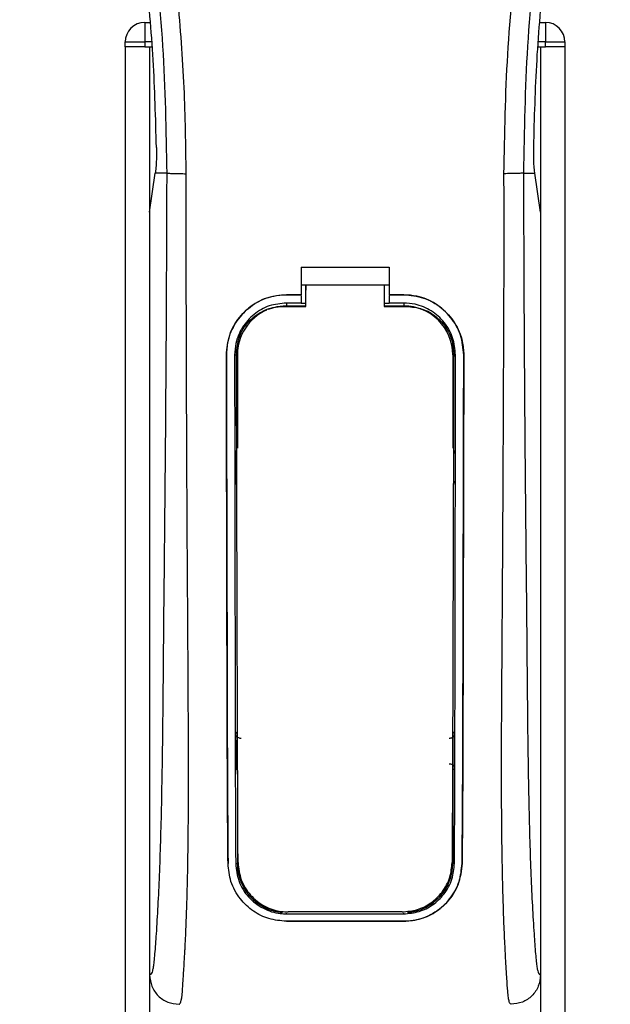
# Model space of a CAD drawing. Header units: millimetres. Extents: x 0 to 420, y 0 to 297.
# Tile 28 of 44: x 185.15 to 190.09, y 218.56 to 226.78. Entities that reach past the tile are written whole.
import ezdxf

# ---------------------------------------------------------------- set-up
doc = ezdxf.new("R2010")
doc.units = ezdxf.units.MM

msp = doc.modelspace()

# ---------------------------------------------------------------- linework, layer by layer
at = {"color": 7, "linetype": 'Continuous', "lineweight": 25}
for p, q in [((186.19596, 226.75448), (186.23933, 226.75448)), ((186.19596, 226.75448), (186.19596, 226.59115)), ((189.50071, 226.75448), (189.54408, 226.75448)), ((189.54408, 226.75448), (189.54408, 226.59115)), ((186.03264, 226.59115), (186.19596, 226.59115)), ((186.03264, 226.55032), (186.03264, 226.59115)), ((186.19596, 226.59115), (186.19596, 226.55032)), ((186.25332, 226.59115), (186.19596, 226.59115)), ((189.54408, 226.59115), (189.48673, 226.59115)), ((189.54408, 226.59115), (189.70741, 226.59115)), ((189.54408, 226.55032), (189.54408, 226.59115)), ((189.70741, 226.59115), (189.70741, 226.55032)), ((186.03264, 226.55032), (186.03264, 211.03462)), ((186.19596, 226.55032), (186.03264, 226.55032)), ((186.19596, 226.55032), (186.25681, 226.55032)), ((186.23679, 226.55032), (186.23679, 211.03462)), ((186.23679, 226.55032), (186.25681, 226.55032)), ((189.48323, 226.55032), (189.50325, 226.55032)), ((189.48323, 226.55032), (189.54408, 226.55032)), ((189.50325, 226.55032), (189.50325, 211.03462)), ((189.70741, 226.55032), (189.54408, 226.55032)), ((189.70741, 226.55032), (189.70741, 211.03462)), ((186.23679, 225.17024), (186.28431, 225.49689)), ((186.28431, 225.49689), (186.28488, 225.50084)), ((186.37952, 225.49689), (186.28431, 225.49689)), ((189.36053, 225.49689), (189.45574, 225.49689)), ((189.45574, 225.49689), (189.45516, 225.50084)), ((189.50325, 225.17024), (189.45574, 225.49689)), ((186.23679, 225.17024), (186.23679, 218.80064)), ((189.50325, 225.17024), (189.50325, 218.80064)), ((187.50254, 224.71007), (188.2375, 224.71007)), ((187.50254, 224.71007), (187.50254, 224.48064)), ((188.2375, 224.71007), (188.2375, 224.48064)), ((187.50254, 224.5623), (187.54341, 224.5623)), ((187.54341, 224.56296), (188.1967, 224.56295)), ((187.54341, 224.56296), (187.54341, 224.52012)), ((188.1967, 224.5623), (188.2375, 224.5623)), ((187.38005, 224.48064), (187.50254, 224.48064)), ((187.38005, 224.48028), (187.38005, 224.48064)), ((187.50254, 224.48028), (187.38005, 224.48028)), ((187.50254, 224.47403), (187.50254, 224.41159)), ((188.2375, 224.48064), (188.35999, 224.48064)), ((188.35999, 224.48028), (188.2375, 224.48028)), ((188.2375, 224.47403), (188.2375, 224.41159)), ((188.35999, 224.48028), (188.35999, 224.48064)), ((187.50254, 224.41159), (187.38005, 224.41159)), ((187.38005, 224.41159), (187.38005, 224.38772)), ((187.38005, 224.38772), (187.5434, 224.38772)), ((187.5434, 224.40809), (187.50254, 224.40809)), ((188.2375, 224.40809), (188.1967, 224.40809)), ((188.1967, 224.38772), (188.35999, 224.38772)), ((188.35999, 224.41159), (188.2375, 224.41159)), ((188.35999, 224.41159), (188.35999, 224.38772)), ((186.87842, 223.97791), (186.87807, 223.97791)), ((186.94687, 223.97798), (186.97032, 223.97798)), ((186.97032, 223.97798), (186.97032, 223.20076)), ((188.76972, 223.97798), (188.76972, 223.20076)), ((188.79317, 223.97798), (188.76972, 223.97798)), ((188.86162, 223.97791), (188.86198, 223.97791)), ((186.97032, 220.5088), (186.97032, 219.73158)), ((188.76972, 220.5088), (188.76972, 219.73158)), ((186.89213, 219.73118), (186.89175, 219.73117)), ((186.95603, 219.73158), (186.97032, 219.73158)), ((188.78401, 219.73158), (188.76972, 219.73158)), ((188.84792, 219.73118), (188.8483, 219.73117)), ((187.38005, 219.31098), (187.38005, 219.31672)), ((187.38005, 219.31098), (188.35999, 219.31098)), ((188.35999, 219.31098), (188.35999, 219.31672)), ((187.38005, 219.24904), (188.35999, 219.24904)), ((187.38005, 219.24904), (187.38005, 219.24863)), ((188.35999, 219.24863), (187.38005, 219.24863)), ((188.35999, 219.24904), (188.35999, 219.24863))]:
    msp.add_line(p, q, dxfattribs=at)
at = {"color": 7, "linetype": 'Continuous', "lineweight": 25, "flags": 128}
for points in [[(187.38005, 224.38772), (187.30012, 224.37984), (187.22674, 224.35795)], [(187.35559, 224.38331), (187.38009, 224.38331), (187.5434, 224.38329)], [(188.1967, 224.38328), (188.35996, 224.38329), (188.38446, 224.38329)]]:
    msp.add_lwpolyline(points, dxfattribs=at)
at = {"color": 7, "linetype": 'Continuous', "lineweight": 25}
for centre, radius, start, end in [((186.19596, 226.59115), 0.16332, 90, 180), ((189.54408, 226.59115), 0.16332, 0, 90), ((188.35999, 223.97798), 0.40973, 0, 90), ((187.38005, 223.97798), 0.40973, 113.878461, 180), ((187.38005, 219.73158), 0.40973, 180, 265.510795), ((188.35999, 219.73158), 0.40973, 274.489205, 0)]:
    msp.add_arc(centre, radius, start, end, dxfattribs=at)
for points, knots in [([(185.677, 234.56807), (185.6526, 234.5325), (185.57871, 234.42481), (185.45694, 234.21898), (185.33003, 233.94261), (185.23259, 233.64085), (185.1654, 233.2886), (185.14244, 232.88784), (185.17155, 232.44828), (185.25132, 231.93904), (185.38684, 231.365), (185.60219, 230.59838), (185.84278, 229.69988), (186.07459, 228.66208), (186.24912, 227.61388), (186.36047, 226.55734), (186.37317, 225.8503), (186.37952, 225.49689)], [0, 0, 0, 0, 0.0171315, 0.0518789, 0.0867888, 0.1216172, 0.1567305, 0.2033881, 0.2503481, 0.2972709, 0.3674165, 0.4376773, 0.5502447, 0.6628473, 0.7753466, 0.8877074, 1, 1, 1, 1]), ([(186.54222, 225.49147), (186.53908, 225.73106), (186.53266, 226.22071), (186.47536, 226.965), (186.38524, 227.71598), (186.27373, 228.36827), (186.15921, 228.92371), (186.05754, 229.36712), (185.94639, 229.80764), (185.82375, 230.26295), (185.71822, 230.63761), (185.64038, 230.90889), (185.60105, 231.047), (185.56409, 231.17724), (185.53205, 231.29073), (185.50054, 231.40435), (185.47252, 231.51059), (185.44362, 231.6237), (185.41704, 231.73245), (185.39273, 231.83679), (185.3707, 231.93671), (185.3341, 232.11373), (185.29122, 232.36094), (185.25464, 232.68736), (185.24468, 233.006), (185.26451, 233.32333), (185.3197, 233.63352), (185.40889, 233.93385), (185.52972, 234.21489), (185.63574, 234.40518), (185.70938, 234.52425), (185.73585, 234.56495), (185.74865, 234.58463)], [0, 0, 0, 0, 0.0757702, 0.1548571, 0.2359051, 0.3148505, 0.3639911, 0.4151955, 0.4586591, 0.5076202, 0.5642678, 0.5817192, 0.5968623, 0.6096795, 0.624536, 0.6341631, 0.6469813, 0.6592987, 0.6711121, 0.6824202, 0.6932232, 0.7035232, 0.739704, 0.7727671, 0.8079075, 0.8413785, 0.8748477, 0.9102013, 0.9450667, 0.9801292, 0.9903909, 1, 1, 1, 1]), ([(189.19782, 225.49147), (189.20372, 225.82361), (189.21551, 226.48777), (189.31825, 227.4793), (189.46003, 228.35127), (189.61997, 229.10659), (189.7358, 229.58289), (189.81697, 229.89446), (189.85502, 230.0374), (189.89246, 230.1752), (189.9297, 230.31), (189.96875, 230.4496), (190.01116, 230.59972), (190.06277, 230.7802), (190.11764, 230.97176), (190.17436, 231.17172), (190.22925, 231.36522), (190.28571, 231.579), (190.34082, 231.80464), (190.40618, 232.10655), (190.46659, 232.46985), (190.49881, 232.90199), (190.48396, 233.23534), (190.44866, 233.47471), (190.41717, 233.62758), (190.37658, 233.7811), (190.32862, 233.92718), (190.27197, 234.07113), (190.20927, 234.20851), (190.14109, 234.34037), (190.06736, 234.46666), (190.01728, 234.54337), (189.99035, 234.58463)], [0, 0, 0, 0, 0.1050162, 0.2100001, 0.3148093, 0.3841756, 0.4540228, 0.4697491, 0.4859574, 0.5007826, 0.5148922, 0.5301685, 0.5466097, 0.5642069, 0.5895177, 0.6096146, 0.6299353, 0.6531323, 0.6795668, 0.7034488, 0.7509822, 0.7962784, 0.8412589, 0.8577085, 0.8747396, 0.8922462, 0.9101144, 0.9261934, 0.9450023, 0.962977, 0.9800887, 1, 1, 1, 1]), ([(190.06303, 234.56809), (190.08743, 234.53252), (190.16133, 234.42481), (190.28311, 234.21898), (190.41001, 233.94261), (190.50746, 233.64085), (190.57464, 233.2886), (190.59761, 232.88784), (190.56849, 232.44828), (190.48873, 231.93904), (190.35321, 231.365), (190.13786, 230.59838), (189.89726, 229.69988), (189.66545, 228.66208), (189.49092, 227.61388), (189.37957, 226.55734), (189.36687, 225.8503), (189.36053, 225.49689)], [0, 0, 0, 0, 0.0171351, 0.0518824, 0.0867922, 0.1216204, 0.1567336, 0.2033911, 0.2503509, 0.2972735, 0.3674188, 0.4376794, 0.5502464, 0.6628485, 0.7753474, 0.8877078, 1, 1, 1, 1]), ([(186.29378, 225.71078), (186.28707, 225.9543), (186.27363, 226.44189), (186.20844, 227.17273), (186.11349, 227.90281), (186.02398, 228.38651), (185.97918, 228.62858)], [0, 0, 0, 0, 0.2486567, 0.4978798, 0.7487052, 1, 1, 1, 1]), ([(189.44626, 225.71078), (189.45297, 225.9543), (189.46642, 226.44189), (189.5316, 227.17273), (189.62655, 227.90281), (189.71607, 228.38651), (189.76086, 228.62858)], [0, 0, 0, 0, 0.2486567, 0.4978798, 0.7487052, 1, 1, 1, 1]), ([(186.29378, 225.71078), (186.29388, 225.68345), (186.29407, 225.62879), (186.29083, 225.55273), (186.28691, 225.51851), (186.28488, 225.50084)], [0, 0, 0, 0, 0.32600015, 0.65198214, 1, 1, 1, 1]), ([(189.45516, 225.50084), (189.45325, 225.51733), (189.44942, 225.55031), (189.44601, 225.62549), (189.44617, 225.68189), (189.44626, 225.71078)], [0, 0, 0, 0, 0.3277767, 0.6555996, 1, 1, 1, 1]), ([(186.37952, 225.49689), (186.3784, 225.17196), (186.37625, 224.54254), (186.37059, 223.60031), (186.36262, 222.66904), (186.35445, 221.91742), (186.34953, 221.35197), (186.34614, 220.97295), (186.34151, 220.59842), (186.33528, 220.2432), (186.32732, 219.92166), (186.3174, 219.63564), (186.3055, 219.37631), (186.29235, 219.15836), (186.28117, 219.00487), (186.27287, 218.91405), (186.26685, 218.86496), (186.26038, 218.83306), (186.25039, 218.8037), (186.24235, 218.80189), (186.23679, 218.80064)], [0, 0, 0, 0, 0.1345803, 0.2606891, 0.3908258, 0.5218164, 0.5741497, 0.6260119, 0.6794971, 0.7306436, 0.7758676, 0.8176431, 0.8578189, 0.896894, 0.9271554, 0.9404322, 0.9512566, 0.9620129, 0.9737095, 1, 1, 1, 1]), ([(186.37952, 225.49689), (186.38325, 225.49624), (186.39097, 225.49489), (186.42941, 225.49313), (186.48233, 225.49185), (186.52273, 225.4916), (186.54222, 225.49147)], [0, 0, 0, 0, 0.2412013, 0.5, 0.7587987, 1, 1, 1, 1]), ([(186.48262, 218.55565), (186.48782, 218.55878), (186.49874, 218.56533), (186.50928, 218.63928), (186.5176, 218.75897), (186.52415, 218.87014), (186.52919, 218.9571), (186.53163, 218.99966), (186.53396, 219.04304), (186.53699, 219.10725), (186.54119, 219.20441), (186.54498, 219.30505), (186.5484, 219.4092), (186.55144, 219.51683), (186.55411, 219.62796), (186.55639, 219.74254), (186.55856, 219.87353), (186.56022, 220.0313), (186.56121, 220.22666), (186.56154, 220.45712), (186.56121, 220.72324), (186.5602, 221.02509), (186.55853, 221.36201), (186.55612, 221.73518), (186.55336, 222.12891), (186.55085, 222.53429), (186.54867, 222.94156), (186.54682, 223.35506), (186.54528, 223.76967), (186.54404, 224.17384), (186.54311, 224.55229), (186.54247, 224.87901), (186.54214, 225.14337), (186.54198, 225.33783), (186.54215, 225.44752), (186.54222, 225.49147)], [0, 0, 0, 0, 0.0298605, 0.062661, 0.0824207, 0.1065055, 0.1214363, 0.1269566, 0.1277359, 0.1429311, 0.1582172, 0.1736223, 0.1891751, 0.2049044, 0.2208385, 0.2370044, 0.2534273, 0.275546, 0.3020067, 0.3328988, 0.3683202, 0.4083393, 0.4529465, 0.5020123, 0.5563269, 0.6093284, 0.6630895, 0.718023, 0.7733257, 0.8273697, 0.8780517, 0.923096, 0.956626, 0.9826179, 1, 1, 1, 1]), ([(189.25743, 218.55565), (189.25188, 218.55899), (189.24344, 218.56406), (189.23484, 218.6093), (189.22833, 218.67046), (189.22158, 218.76774), (189.21427, 218.88996), (189.20649, 219.03244), (189.19861, 219.20381), (189.19141, 219.40919), (189.1857, 219.62864), (189.18014, 219.93718), (189.17816, 220.20152), (189.17763, 220.41076), (189.17753, 220.48179), (189.17751, 220.55432), (189.17757, 220.62835), (189.17772, 220.70388), (189.17796, 220.79439), (189.17864, 220.92514), (189.17945, 221.05792), (189.18024, 221.18148), (189.18084, 221.2729), (189.1815, 221.37297), (189.18223, 221.48167), (189.18302, 221.59893), (189.18488, 221.86763), (189.18788, 222.31109), (189.19123, 222.9243), (189.19385, 223.56725), (189.19686, 224.20004), (189.1993, 224.84301), (189.19833, 225.26935), (189.19782, 225.49147)], [0, 0, 0, 0, 0.0309601, 0.0470935, 0.0633299, 0.0859793, 0.1072653, 0.1278389, 0.1583054, 0.1892525, 0.2209093, 0.2534961, 0.3188256, 0.3281418, 0.3376388, 0.3473178, 0.3571797, 0.367225, 0.377454, 0.3932487, 0.4192536, 0.4302031, 0.4422954, 0.4555298, 0.4699033, 0.4854101, 0.5020411, 0.5764995, 0.6616013, 0.7455969, 0.8314042, 0.9121632, 1, 1, 1, 1]), ([(189.36053, 225.49689), (189.3568, 225.49624), (189.34907, 225.49489), (189.31064, 225.49313), (189.25771, 225.49185), (189.21731, 225.4916), (189.19782, 225.49147)], [0, 0, 0, 0, 0.2412013, 0.5, 0.7587987, 1, 1, 1, 1]), ([(189.36053, 225.49689), (189.36164, 225.17196), (189.3638, 224.54254), (189.36946, 223.60031), (189.37743, 222.66904), (189.3856, 221.91742), (189.39052, 221.35197), (189.39391, 220.97295), (189.39853, 220.59842), (189.40476, 220.2432), (189.41272, 219.92166), (189.42264, 219.63564), (189.43454, 219.37631), (189.44769, 219.15836), (189.45888, 219.00487), (189.46717, 218.91405), (189.47319, 218.86496), (189.47967, 218.83306), (189.48966, 218.8037), (189.49769, 218.80189), (189.50325, 218.80064)], [0, 0, 0, 0, 0.1345803, 0.2606891, 0.3908258, 0.5218164, 0.5741497, 0.6260119, 0.6794971, 0.7306436, 0.7758676, 0.8176431, 0.8578189, 0.896894, 0.9271554, 0.9404322, 0.9512566, 0.9620129, 0.9737095, 1, 1, 1, 1]), ([(187.5434, 224.38329), (187.5434, 224.39354), (187.5434, 224.45343), (187.54341, 224.51332), (187.54341, 224.56296)], [0, 0, 0, 0, 0.1712419, 1, 1, 1, 1]), ([(188.1967, 224.56295), (188.1967, 224.51332), (188.1967, 224.45343), (188.1967, 224.39354), (188.1967, 224.38328)], [0, 0, 0, 0, 0.828615, 1, 1, 1, 1]), ([(186.87807, 223.97791), (186.88353, 224.03439), (186.89447, 224.14735), (186.98094, 224.29806), (187.1084, 224.41179), (187.24967, 224.47205), (187.34301, 224.4782), (187.38005, 224.48064)], [0, 0, 0, 0, 0.2148442, 0.4296944, 0.6444289, 0.8588775, 1, 1, 1, 1]), ([(187.38005, 224.48028), (187.32372, 224.47475), (187.21104, 224.46368), (187.06088, 224.37738), (186.94744, 224.2504), (186.88696, 224.10909), (186.88087, 224.01543), (186.87842, 223.97791)], [0, 0, 0, 0, 0.214095, 0.4281873, 0.6423212, 0.8567424, 1, 1, 1, 1]), ([(187.5434, 224.38129), (187.5434, 224.39168), (187.5434, 224.43795), (187.54341, 224.48423), (187.54341, 224.52012)], [0, 0, 0, 0, 0.22444922, 1, 1, 1, 1]), ([(188.35999, 224.48064), (188.41635, 224.4751), (188.52908, 224.46403), (188.67939, 224.37771), (188.79293, 224.25058), (188.85344, 224.10914), (188.85954, 224.01542), (188.86198, 223.97791)], [0, 0, 0, 0, 0.2140417, 0.428078, 0.6423732, 0.8568778, 1, 1, 1, 1]), ([(188.86162, 223.97791), (188.85616, 224.03435), (188.84523, 224.14724), (188.75882, 224.29779), (188.63152, 224.41144), (188.49035, 224.47169), (188.39704, 224.47784), (188.35999, 224.48028)], [0, 0, 0, 0, 0.2148479, 0.4297059, 0.6442694, 0.8587571, 1, 1, 1, 1]), ([(187.38005, 224.41159), (187.3314, 224.40681), (187.2341, 224.39725), (187.10439, 224.32273), (187.00643, 224.21303), (186.95426, 224.09107), (186.94898, 224.01028), (186.94687, 223.97798)], [0, 0, 0, 0, 0.2141722, 0.4283408, 0.6426173, 0.8571514, 1, 1, 1, 1]), ([(186.96241, 223.99193), (186.96668, 224.03572), (186.97521, 224.12331), (187.04226, 224.24005), (187.14114, 224.3286), (187.25186, 224.37626), (187.32575, 224.38128), (187.35559, 224.38331)], [0, 0, 0, 0, 0.2133277, 0.4266829, 0.6395459, 0.8543822, 1, 1, 1, 1]), ([(188.79317, 223.97798), (188.78843, 224.02673), (188.77894, 224.12423), (188.70422, 224.25425), (188.59419, 224.35232), (188.47234, 224.40421), (188.39188, 224.4095), (188.35999, 224.41159)], [0, 0, 0, 0, 0.2149666, 0.4299412, 0.6447022, 0.8591569, 1, 1, 1, 1]), ([(188.38446, 224.38329), (188.42878, 224.37894), (188.51744, 224.37024), (188.63548, 224.30252), (188.72436, 224.20288), (188.77107, 224.09292), (188.77576, 224.02047), (188.77761, 223.99191)], [0, 0, 0, 0, 0.2155917, 0.4312275, 0.6458938, 0.860392, 1, 1, 1, 1]), ([(186.89175, 219.73117), (186.89082, 219.83664), (186.88897, 220.04764), (186.88641, 220.48702), (186.88388, 221.30977), (186.8812, 222.51167), (186.87911, 223.48914), (186.87807, 223.97791)], [0, 0, 0, 0, 0.0777426, 0.1555294, 0.313984, 0.6569639, 1, 1, 1, 1]), ([(186.87842, 223.97791), (186.87909, 223.62274), (186.88041, 222.91242), (186.88296, 222.02756), (186.88445, 221.31688), (186.88573, 220.78217), (186.88784, 220.24726), (186.8907, 219.90308), (186.89213, 219.73118)], [0, 0, 0, 0, 0.2490164, 0.4980152, 0.6229127, 0.7477829, 0.8740258, 1, 1, 1, 1]), ([(186.94687, 223.97798), (186.94729, 223.62284), (186.94813, 222.91234), (186.94989, 222.02738), (186.9509, 221.31663), (186.95181, 220.78215), (186.95318, 220.24747), (186.95508, 219.90342), (186.95603, 219.73158)], [0, 0, 0, 0, 0.2490176, 0.498185, 0.6230408, 0.7478694, 0.8740688, 1, 1, 1, 1]), ([(186.97557, 219.73985), (186.97493, 219.87258), (186.97364, 220.13944), (186.97161, 220.69787), (186.96923, 221.55434), (186.96586, 222.69869), (186.96356, 223.56085), (186.96241, 223.99193)], [0, 0, 0, 0, 0.0973703, 0.1957761, 0.3958911, 0.6979495, 1, 1, 1, 1]), ([(188.77761, 223.99191), (188.77679, 223.67841), (188.77516, 223.05123), (188.77212, 222.02878), (188.76967, 221.11665), (188.76718, 220.31838), (188.76537, 219.93252), (188.76447, 219.73985)], [0, 0, 0, 0, 0.2195784, 0.4392845, 0.7186053, 0.8594891, 1, 1, 1, 1]), ([(188.78401, 219.73158), (188.7846, 219.83054), (188.78577, 220.02851), (188.7874, 220.44057), (188.78922, 221.25564), (188.79105, 222.47144), (188.79247, 223.47576), (188.79317, 223.97798)], [0, 0, 0, 0, 0.0730832, 0.1462031, 0.2950753, 0.6474953, 1, 1, 1, 1]), ([(188.84792, 219.73118), (188.8488, 219.83013), (188.85055, 220.02808), (188.85303, 220.44015), (188.8555, 221.16809), (188.858, 222.38435), (188.86028, 223.38841), (188.86162, 223.97791)], [0, 0, 0, 0, 0.07307777, 0.14619217, 0.29505614, 0.58611958, 1, 1, 1, 1]), ([(188.86198, 223.97791), (188.86132, 223.62275), (188.85999, 222.91246), (188.85744, 222.02763), (188.85595, 221.317), (188.85467, 220.78237), (188.85256, 220.24762), (188.84972, 219.90321), (188.8483, 219.73117)], [0, 0, 0, 0, 0.2490415, 0.4980658, 0.6229723, 0.7478523, 0.8740546, 1, 1, 1, 1]), ([(186.95171, 223.18075), (186.95173, 223.16811), (186.95185, 223.08568), (186.952, 222.99093), (186.95213, 222.90884), (186.95215, 222.8965)], [0, 0, 0, 0, 0.1334237, 0.8696656, 1, 1, 1, 1]), ([(186.96469, 223.15168), (186.96354, 223.15258), (186.95879, 223.15632), (186.95339, 223.16647), (186.95229, 223.17588), (186.95171, 223.18075)], [0, 0, 0, 0, 0.13324279, 0.55133919, 1, 1, 1, 1]), ([(188.78833, 223.18075), (188.78783, 223.1762), (188.78684, 223.1671), (188.78165, 223.15689), (188.77673, 223.15287), (188.77537, 223.15176)], [0, 0, 0, 0, 0.4197308, 0.8394614, 1, 1, 1, 1]), ([(186.95215, 222.8965), (186.95263, 222.90107), (186.95359, 222.91022), (186.95883, 222.92057), (186.96386, 222.92467), (186.9653, 222.92585)], [0, 0, 0, 0, 0.4160512, 0.8321625, 1, 1, 1, 1]), ([(188.77474, 222.92592), (188.77596, 222.92496), (188.78077, 222.92117), (188.78625, 222.91091), (188.78733, 222.90144), (188.7879, 222.8965)], [0, 0, 0, 0, 0.13947935, 0.55064593, 1, 1, 1, 1]), ([(186.95565, 220.81703), (186.95682, 220.81833), (186.95952, 220.82131), (186.96399, 220.82608), (186.9677, 220.82993), (186.9699, 220.83215), (186.97032, 220.83257)], [0, 0, 0, 0, 0.23957, 0.5510243, 0.9142459, 1, 1, 1, 1]), ([(186.95565, 220.81703), (186.95568, 220.80424), (186.95586, 220.71874), (186.9561, 220.62086), (186.95633, 220.53604), (186.95637, 220.52355)], [0, 0, 0, 0, 0.1304713, 0.8719742, 1, 1, 1, 1]), ([(187.001, 220.77655), (186.99641, 220.77649), (186.98722, 220.77639), (186.97432, 220.782), (186.96402, 220.7912), (186.95702, 220.80337), (186.95611, 220.81249), (186.95565, 220.81703)], [0, 0, 0, 0, 0.1995185, 0.3990159, 0.5990992, 0.8002843, 1, 1, 1, 1]), ([(188.78439, 220.81703), (188.78393, 220.81243), (188.78299, 220.80322), (188.77586, 220.79097), (188.76539, 220.78177), (188.75251, 220.77635), (188.74346, 220.77648), (188.73904, 220.77655)], [0, 0, 0, 0, 0.2023246, 0.4046539, 0.6067659, 0.8079877, 1, 1, 1, 1]), ([(188.76972, 220.83257), (188.77192, 220.83033), (188.77589, 220.82628), (188.78078, 220.82104), (188.78347, 220.81805), (188.78439, 220.81703)], [0, 0, 0, 0, 0.4489749, 0.8121966, 1, 1, 1, 1]), ([(188.78368, 220.52355), (188.78371, 220.53604), (188.78395, 220.62086), (188.78418, 220.71874), (188.78436, 220.80424), (188.78439, 220.81703)], [0, 0, 0, 0, 0.1280258, 0.8695287, 1, 1, 1, 1]), ([(186.97032, 220.5088), (186.9682, 220.51097), (186.9643, 220.51495), (186.95965, 220.51993), (186.95712, 220.52272), (186.95637, 220.52355)], [0, 0, 0, 0, 0.4562153, 0.8385917, 1, 1, 1, 1]), ([(188.73868, 220.56427), (188.74323, 220.56431), (188.75233, 220.56439), (188.76507, 220.55883), (188.77527, 220.54972), (188.78232, 220.5375), (188.78322, 220.52826), (188.78368, 220.52355)], [0, 0, 0, 0, 0.1972455, 0.3944793, 0.5922386, 0.7922658, 1, 1, 1, 1]), ([(188.78368, 220.52355), (188.78267, 220.52244), (188.78014, 220.51965), (188.77584, 220.51506), (188.77219, 220.51129), (188.77007, 220.50915), (188.76972, 220.5088)], [0, 0, 0, 0, 0.2159047, 0.5437839, 0.9261602, 1, 1, 1, 1]), ([(187.38005, 219.24863), (187.33024, 219.25311), (187.23076, 219.26206), (187.0962, 219.33076), (186.98473, 219.43614), (186.90772, 219.57433), (186.8969, 219.68059), (186.89175, 219.73117)], [0, 0, 0, 0, 0.1867018, 0.3729124, 0.5722054, 0.7963772, 1, 1, 1, 1]), ([(186.95603, 219.73158), (186.9618, 219.68056), (186.97333, 219.57853), (187.05706, 219.44649), (187.17801, 219.35174), (187.29595, 219.31409), (187.36298, 219.31161), (187.38005, 219.31098)], [0, 0, 0, 0, 0.2365907, 0.4730955, 0.7094684, 0.9259916, 1, 1, 1, 1]), ([(186.97557, 219.73985), (186.9811, 219.69034), (186.99215, 219.59133), (187.07319, 219.46274), (187.19064, 219.36965), (187.30723, 219.33099), (187.375, 219.32824), (187.39362, 219.32748)], [0, 0, 0, 0, 0.2333586, 0.4666154, 0.700476, 0.9177481, 1, 1, 1, 1]), ([(188.34642, 219.32747), (188.38976, 219.33142), (188.47635, 219.3393), (188.59316, 219.39978), (188.68854, 219.49179), (188.75214, 219.60967), (188.76054, 219.69836), (188.76447, 219.73985)], [0, 0, 0, 0, 0.1905868, 0.3807478, 0.5820906, 0.8045106, 1, 1, 1, 1]), ([(188.35999, 219.31098), (188.40345, 219.31491), (188.49025, 219.32275), (188.60755, 219.38303), (188.70418, 219.47513), (188.77058, 219.59546), (188.77967, 219.68752), (188.78401, 219.73158)], [0, 0, 0, 0, 0.1873634, 0.3742734, 0.5733177, 0.7958103, 1, 1, 1, 1]), ([(188.35999, 219.24904), (188.4096, 219.25349), (188.50869, 219.26238), (188.64268, 219.33054), (188.75406, 219.43518), (188.83166, 219.57327), (188.84266, 219.68006), (188.84792, 219.73118)], [0, 0, 0, 0, 0.1858018, 0.3710943, 0.5695952, 0.7939653, 1, 1, 1, 1]), ([(188.8483, 219.73117), (188.84148, 219.67253), (188.82783, 219.55527), (188.73131, 219.40394), (188.59204, 219.29513), (188.45615, 219.2521), (188.37915, 219.24932), (188.35999, 219.24863)], [0, 0, 0, 0, 0.2362426, 0.4723403, 0.7098627, 0.9278237, 1, 1, 1, 1]), ([(188.34642, 219.32747), (188.32849, 219.32747), (188.15349, 219.32747), (187.83588, 219.32748), (187.53622, 219.32748), (187.39362, 219.32748)], [0, 0, 0, 0, 0.0564649, 0.5510099, 1, 1, 1, 1]), ([(186.23679, 218.80064), (186.2405, 218.76849), (186.24791, 218.70421), (186.30483, 218.62329), (186.38605, 218.56674), (186.45039, 218.5594), (186.48262, 218.55572)], [0, 0, 0, 0, 0.2499459, 0.4997381, 0.749424, 1, 1, 1, 1]), ([(189.50325, 218.80064), (189.49954, 218.76849), (189.49213, 218.70421), (189.43521, 218.62329), (189.354, 218.56674), (189.28966, 218.5594), (189.25743, 218.55572)], [0, 0, 0, 0, 0.2499459, 0.4997381, 0.749424, 1, 1, 1, 1])]:
    msp.add_open_spline(points, degree=3, knots=knots, dxfattribs=at)

doc.saveas('drawing.dxf')
